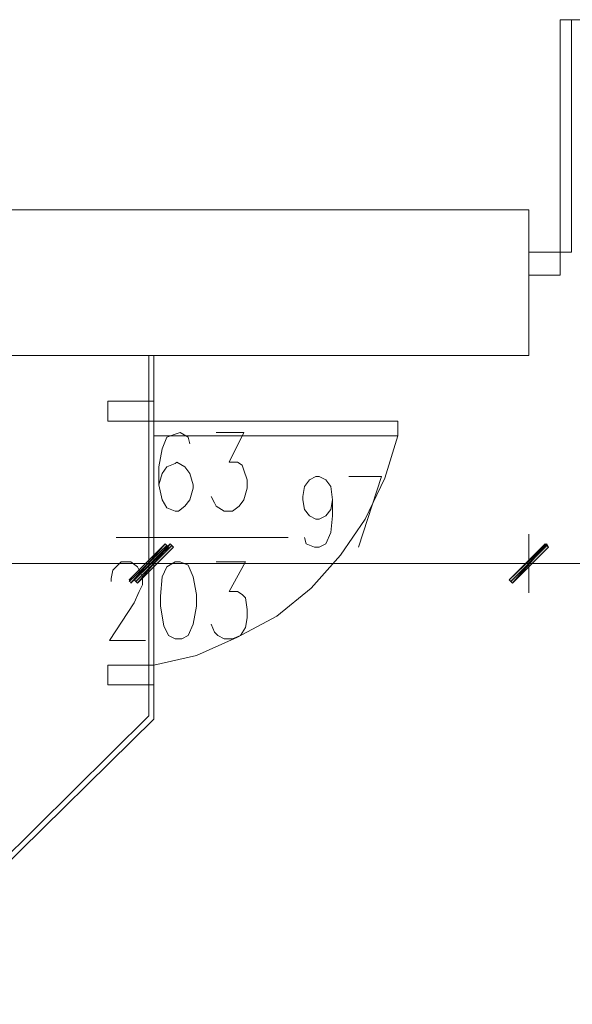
# Model space of a CAD drawing. Header units: inches. Extents: x -1441 to 3871, y -4351 to 2413.
# Tile 247 of 256: x 671 to 814, y 1184 to 1439. Entities that reach past the tile are written whole.
import ezdxf

# ---------------------------------------------------------------- set-up
doc = ezdxf.new("R2010")
doc.units = ezdxf.units.IN
doc.header["$MEASUREMENT"] = 0
for name, color, linetype in [('at_Entity', 7, 'Continuous'), ('at_Rect', 7, 'Continuous'), ('at_Solid', 7, 'Continuous')]:
    doc.layers.add(name, color=color, linetype=linetype)

msp = doc.modelspace()

# ---------------------------------------------------------------- hatches: boundary and pattern name
at = {"layer": 'at_Solid', "lineweight": 15}
for points in [[(709.06767, 1303.37927), (700.18034, 1293.21824), (699.75577, 1294.07692)], [(709.91204, 1302.52059), (709.06767, 1303.37927), (700.18034, 1293.21824)], [(701.02471, 1294.07692), (701.87385, 1293.21824), (710.3366, 1303.37927)], [(701.87385, 1293.21824), (710.3366, 1303.37927), (711.18574, 1302.52059)], [(807.27191, 1303.37927), (798.80438, 1293.21824), (797.96002, 1294.07692)], [(797.96002, 1294.07692), (798.80438, 1293.21824), (807.69171, 1303.37927)], [(808.11628, 1302.52059), (807.27191, 1303.37927), (798.80438, 1293.21824)], [(798.80438, 1293.21824), (807.69171, 1303.37927), (808.11628, 1302.52059)]]:
    msp.add_hatch(color=7, dxfattribs=at).paths.add_polyline_path(points)

# ---------------------------------------------------------------- linework, layer by layer
at = {"layer": 'at_Entity', "color": 7, "lineweight": 15}
for p, q in [((811.07872, 1378.70449), (811.07872, 1438.81202)), ((811.07872, 1438.81202), (814.04593, 1438.81202)), ((814.04593, 1438.81202), (823.35783, 1438.81202)), ((814.04593, 1378.70449), (814.04593, 1438.81202)), ((803.04053, 1389.72421), (343.34678, 1389.72421)), ((803.04053, 1389.72421), (803.04053, 1352.03774)), ((811.07872, 1378.70449), (814.04593, 1378.70449)), ((803.04053, 1352.03774), (343.34678, 1352.03774)), ((348.00273, 1352.03774), (803.04053, 1352.03774)), ((704.83629, 1352.03774), (704.83629, 1258.91879)), ((706.10523, 1352.03774), (706.10523, 1258.06011)), ((694.25069, 1340.20705), (706.10523, 1340.20705)), ((694.25069, 1335.10269), (694.25069, 1340.20705)), ((706.10523, 1340.20705), (706.10523, 1335.10269)), ((706.10523, 1335.10269), (694.25069, 1335.10269)), ((709.49224, 1330.9047), (708.21853, 1327.89932)), ((711.61031, 1331.71567), (709.49224, 1330.9047)), ((712.87925, 1332.14501), (711.61031, 1331.71567)), ((714.99255, 1330.9047), (712.87925, 1332.14501)), ((715.41712, 1329.18734), (714.99255, 1330.9047)), ((722.19114, 1332.14501), (729.38497, 1332.14501)), ((729.38497, 1332.14501), (725.57816, 1324.51231)), ((765.78818, 1320.31433), (769.17519, 1331.28634)), ((708.21853, 1327.89932), (707.37416, 1323.272)), ((707.37416, 1323.272), (707.37416, 1318.59697)), ((709.49224, 1323.272), (708.21853, 1321.55464)), ((711.61031, 1324.13068), (709.49224, 1323.272)), ((712.03011, 1324.51231), (711.61031, 1324.13068)), ((714.14818, 1323.272), (712.03011, 1324.51231)), ((715.41712, 1321.55464), (714.14818, 1323.272)), ((725.57816, 1324.51231), (727.69146, 1324.51231)), ((727.69146, 1324.51231), (728.9604, 1323.70134)), ((728.9604, 1323.70134), (729.38497, 1322.41332)), ((708.21853, 1321.55464), (707.37416, 1318.59697)), ((716.26149, 1318.59697), (715.41712, 1321.55464)), ((729.38497, 1322.41332), (730.22933, 1319.88499)), ((746.31525, 1319.88499), (748.00876, 1320.74367)), ((748.00876, 1320.74367), (748.85789, 1320.74367)), ((748.85789, 1320.74367), (750.5514, 1319.88499)), ((756.47628, 1320.74367), (764.94381, 1320.74367)), ((764.94381, 1320.74367), (759.01416, 1302.52059)), ((707.37416, 1318.59697), (708.21853, 1314.78062)), ((716.26149, 1317.73829), (716.26149, 1318.59697)), ((730.22933, 1319.88499), (730.22933, 1317.73829)), ((744.62652, 1315.6393), (745.04631, 1318.16763)), ((745.04631, 1318.16763), (746.31525, 1319.88499)), ((750.5514, 1319.88499), (751.82034, 1318.16763)), ((751.82034, 1318.16763), (752.24014, 1314.78062)), ((760.70766, 1309.72395), (765.78818, 1320.31433)), ((715.41712, 1314.78062), (716.26149, 1317.73829)), ((721.76658, 1313.96964), (720.91744, 1315.6393)), ((730.22933, 1317.73829), (729.38497, 1314.78062)), ((744.62652, 1314.78062), (744.62652, 1315.6393)), ((708.21853, 1314.78062), (709.49224, 1312.68163)), ((712.45468, 1311.82295), (714.14818, 1313.11096)), ((714.14818, 1313.11096), (715.41712, 1314.78062)), ((722.19114, 1313.11096), (721.76658, 1313.96964)), ((724.30445, 1311.82295), (722.19114, 1313.11096)), ((728.11603, 1313.11096), (726.42252, 1311.82295)), ((729.38497, 1314.78062), (728.11603, 1313.11096)), ((745.04631, 1312.25229), (744.62652, 1314.78062)), ((752.24014, 1314.78062), (751.82034, 1312.25229)), ((752.24014, 1314.78062), (752.24014, 1310.58263)), ((709.49224, 1312.68163), (711.61031, 1311.82295)), ((711.61031, 1311.82295), (712.45468, 1311.82295)), ((726.42252, 1311.82295), (724.30445, 1311.82295)), ((746.31525, 1310.58263), (745.04631, 1312.25229)), ((748.00876, 1309.72395), (746.31525, 1310.58263)), ((750.5514, 1310.58263), (748.85789, 1309.72395)), ((751.82034, 1312.25229), (750.5514, 1310.58263)), ((752.24014, 1310.58263), (751.82034, 1306.33694)), ((748.85789, 1309.72395), (748.00876, 1309.72395)), ((754.35821, 1300.4216), (760.70766, 1309.72395)), ((704.83629, 1305.9076), (704.83629, 1290.6899)), ((706.10523, 1290.6899), (706.10523, 1305.9076)), ((751.82034, 1306.33694), (750.5514, 1303.37927)), ((803.04053, 1305.9076), (803.04053, 1290.6899)), ((803.04053, 1290.6899), (803.04053, 1305.9076)), ((696.36876, 1305.04892), (740.81494, 1305.04892)), ((699.75577, 1294.07692), (709.06767, 1303.37927)), ((699.75577, 1293.64758), (709.49224, 1302.94993)), ((709.06767, 1303.37927), (700.18034, 1293.21824)), ((709.06767, 1303.37927), (700.18034, 1293.21824)), ((710.3366, 1303.37927), (701.02471, 1294.07692)), ((710.76117, 1302.94993), (701.44928, 1293.64758)), ((701.87385, 1293.21824), (710.3366, 1303.37927)), ((701.87385, 1293.21824), (710.3366, 1303.37927)), ((709.91204, 1302.52059), (709.06767, 1303.37927)), ((710.3366, 1303.37927), (711.18574, 1302.52059)), ((745.47088, 1303.37927), (745.04631, 1305.04892)), ((747.58896, 1302.52059), (745.47088, 1303.37927)), ((750.5514, 1303.37927), (748.85789, 1302.52059)), ((797.96002, 1294.07692), (807.27191, 1303.37927)), ((807.69171, 1303.37927), (797.96002, 1294.07692)), ((798.37982, 1293.64758), (807.69171, 1302.94993)), ((807.69171, 1302.94993), (798.37982, 1293.64758)), ((807.27191, 1303.37927), (798.80438, 1293.21824)), ((807.27191, 1303.37927), (798.80438, 1293.21824)), ((798.80438, 1293.21824), (807.69171, 1303.37927)), ((798.80438, 1293.21824), (807.69171, 1303.37927)), ((808.11628, 1302.52059), (807.27191, 1303.37927)), ((807.69171, 1303.37927), (808.11628, 1302.52059)), ((700.18034, 1293.21824), (709.91204, 1302.52059)), ((711.18574, 1302.52059), (701.87385, 1293.21824)), ((746.73982, 1291.93022), (754.35821, 1300.4216)), ((748.85789, 1302.52059), (747.58896, 1302.52059)), ((798.80438, 1293.21824), (808.11628, 1302.52059)), ((808.11628, 1302.52059), (798.80438, 1293.21824)), ((446.20697, 1298.2749), (698.90663, 1298.2749)), ((696.36876, 1297.46393), (697.6377, 1298.70424)), ((696.36876, 1298.2749), (712.87925, 1298.2749)), ((697.6377, 1298.70424), (700.18034, 1298.70424)), ((714.57275, 1298.2749), (698.06227, 1298.2749)), ((700.18034, 1298.70424), (701.87385, 1297.46393)), ((711.61031, 1298.70424), (709.49224, 1297.46393)), ((712.87925, 1298.70424), (711.61031, 1298.70424)), ((711.61031, 1298.2749), (797.53545, 1298.2749)), ((714.99255, 1297.84556), (712.87925, 1298.70424)), ((716.26149, 1294.88789), (714.99255, 1297.84556)), ((722.19114, 1298.70424), (729.80953, 1298.70424)), ((729.80953, 1298.70424), (725.57816, 1291.07154)), ((794.99757, 1298.2749), (811.50329, 1298.2749)), ((811.50329, 1298.2749), (794.99757, 1298.2749)), ((808.96542, 1298.2749), (951.61107, 1298.2749)), ((695.09982, 1294.45855), (695.52439, 1296.60525)), ((695.52439, 1296.60525), (696.36876, 1297.46393)), ((701.87385, 1297.46393), (702.29365, 1296.60525)), ((702.29365, 1296.60525), (703.14278, 1294.88789)), ((709.49224, 1297.46393), (708.21853, 1294.88789)), ((695.09982, 1293.64758), (695.09982, 1294.45855)), ((700.18034, 1293.21824), (699.75577, 1294.07692)), ((701.02471, 1294.07692), (701.87385, 1293.21824)), ((703.14278, 1292.7889), (702.29365, 1291.07154)), ((703.14278, 1294.88789), (703.14278, 1292.7889)), ((708.21853, 1294.88789), (707.79873, 1289.83123)), ((717.11063, 1290.26057), (716.26149, 1294.88789)), ((798.80438, 1293.21824), (797.96002, 1294.07692)), ((797.96002, 1294.07692), (798.80438, 1293.21824)), ((702.29365, 1291.07154), (701.02471, 1288.11387)), ((717.11063, 1287.30289), (717.11063, 1290.26057)), ((725.57816, 1291.07154), (727.69146, 1291.07154)), ((727.69146, 1291.07154), (728.9604, 1290.26057)), ((728.9604, 1290.26057), (729.80953, 1289.40189)), ((737.85249, 1284.72686), (746.73982, 1291.93022)), ((701.02471, 1288.11387), (694.67526, 1278.38217)), ((707.79873, 1289.83123), (707.79873, 1287.30289)), ((707.79873, 1287.30289), (708.6431, 1282.19852)), ((716.26149, 1282.62786), (717.11063, 1287.30289)), ((729.80953, 1289.40189), (730.22933, 1286.44421)), ((730.22933, 1286.44421), (730.22933, 1284.29752)), ((714.99255, 1279.67019), (716.26149, 1282.62786)), ((721.76658, 1280.52887), (720.91744, 1282.62786)), ((727.69146, 1279.24085), (737.85249, 1284.72686)), ((730.22933, 1284.29752), (729.80953, 1281.76918)), ((708.6431, 1282.19852), (709.91204, 1279.67019)), ((709.91204, 1279.67019), (711.61031, 1278.81151)), ((713.29905, 1278.81151), (714.99255, 1279.67019)), ((722.61571, 1279.67019), (721.76658, 1280.52887)), ((724.30445, 1278.81151), (722.61571, 1279.67019)), ((728.5406, 1279.67019), (726.42252, 1278.81151)), ((729.80953, 1281.76918), (728.5406, 1279.67019)), ((694.67526, 1278.38217), (703.98715, 1278.38217)), ((711.61031, 1278.81151), (713.29905, 1278.81151)), ((717.11063, 1274.56582), (727.69146, 1279.24085)), ((726.42252, 1278.81151), (724.30445, 1278.81151)), ((706.10523, 1272.03749), (694.25069, 1272.03749)), ((694.25069, 1272.03749), (694.25069, 1266.98083)), ((706.10523, 1272.03749), (717.11063, 1274.56582)), ((706.10523, 1266.98083), (706.10523, 1272.03749)), ((694.25069, 1266.98083), (706.10523, 1266.98083)), ((704.83629, 1258.91879), (630.75615, 1185.69256)), ((706.10523, 1258.06011), (631.18549, 1184.40454))]:
    msp.add_line(p, q, dxfattribs=at)
at = {"layer": 'at_Rect', "color": 7, "lineweight": 15}
for p, q in [((811.08321, 1378.71494), (803.04053, 1378.71494)), ((803.04053, 1372.78915), (803.04053, 1378.71494)), ((811.08321, 1378.71494), (811.08321, 1372.78915)), ((803.04053, 1372.78915), (811.08321, 1372.78915)), ((769.17376, 1335.09523), (706.10523, 1335.09523)), ((706.10523, 1331.28634), (706.10523, 1335.09523)), ((769.17376, 1335.09523), (769.17376, 1331.28634)), ((706.10523, 1331.28634), (769.17376, 1331.28634))]:
    msp.add_line(p, q, dxfattribs=at)

doc.saveas('drawing.dxf')
